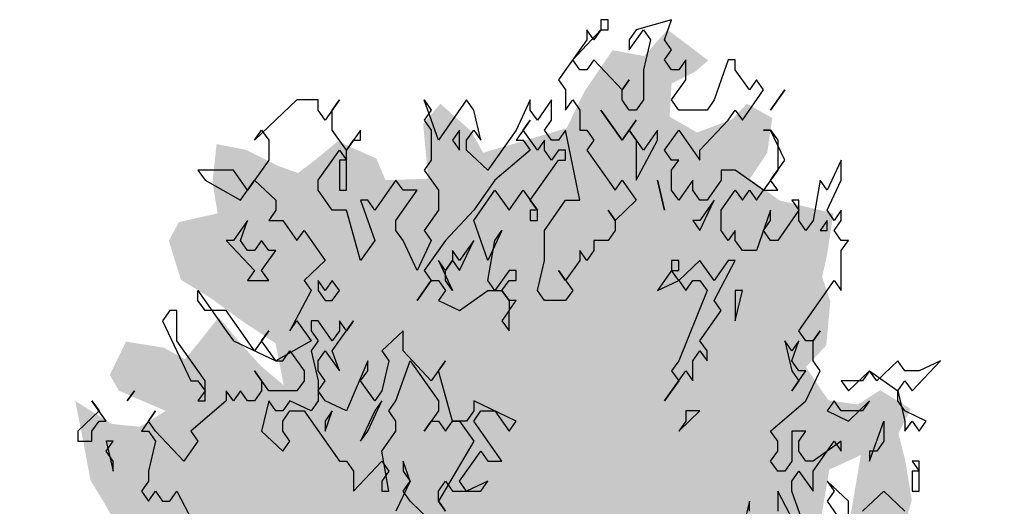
# Model space of a CAD drawing. Extents: x -73 to 359, y -4 to 85.
# Tile 78 of 151: x 94.37 to 98.15, y 12.51 to 14.38. Entities that reach past the tile are written whole.
import ezdxf

# ---------------------------------------------------------------- set-up
doc = ezdxf.new("R2010")
doc.units = 0
doc.header["$MEASUREMENT"] = 0
doc.layers.add('Ansicht_Nord Garagen_4_P_ZE_SYMBOL', color=7, linetype='Continuous')

msp = doc.modelspace()

# ---------------------------------------------------------------- hatches: boundary and pattern name
at = {"layer": 'Ansicht_Nord Garagen_4_P_ZE_SYMBOL', "linetype": 'Continuous', "lineweight": 18, "ltscale": 1000}
h = msp.add_hatch(color=255, dxfattribs=at)
h.paths.add_polyline_path([(97.4001, 11.6456), (97.521, 11.6622), (97.6302, 11.7397), (97.7472, 11.7729), (97.8915, 11.8061), (97.9617, 11.867), (98.0241, 11.8338), (98.0592, 11.671), (98.0748, 11.5548), (97.9812, 11.4552), (98.0241, 11.3998), (98.145, 11.3998), (98.1021, 11.3112), (98.0397, 11.267), (98.0475, 11.1784), (98.0631, 11.112), (98.0553, 11.0621), (98.0202, 10.957), (98.0397, 10.8352), (98.0046, 10.719), (98.0358, 10.5695), (97.8954, 10.4643), (97.8096, 10.4311), (97.6536, 10.4422), (97.4976, 10.3592), (97.5249, 10.2462), (97.4937, 9.9584), (97.4157, 9.9861), (97.2948, 9.8311), (97.2363, 9.7591), (97.1076, 9.737), (96.9789, 9.6927), (96.8697, 9.5156), (96.7449, 9.5377), (96.6981, 9.5986), (96.5498, 9.3307), (96.4679, 9.0595), (96.3938, 8.7882), (96.3665, 8.589), (96.3821, 8.3775), (96.2651, 8.4229), (96.1754, 8.3775), (96.0693, 8.3775), (96.0537, 8.589), (95.9835, 8.8713), (95.9328, 9.0318), (95.8821, 9.2255), (95.8548, 9.3639), (95.8158, 9.5078), (95.7612, 9.5909), (95.6988, 9.696), (95.6286, 9.7846), (95.5311, 9.8012), (95.4687, 9.7957), (95.4726, 9.8566), (95.4297, 9.8842), (95.2971, 9.8344), (95.2542, 9.7846), (95.1879, 9.8289), (95.1645, 9.8732), (95.1333, 9.8233), (95.1372, 9.696), (95.0748, 9.851), (95.0124, 9.9451), (94.9773, 9.7957), (94.9422, 9.7292), (94.8564, 9.7569), (94.8603, 9.9008), (94.7784, 9.9174), (94.716, 9.923), (94.7121, 10.078), (94.6341, 10.0835), (94.5717, 10.078), (94.5288, 10.1776), (94.5834, 10.2496), (94.5171, 10.2938), (94.4664, 10.3271), (94.5756, 10.4765), (94.6224, 10.5429), (94.5132, 10.5319), (94.4273, 10.6083), (94.521, 10.7079), (94.5912, 10.7466), (94.56, 10.8352), (94.443, 10.7965), (94.3707, 10.7965), (94.3961, 10.968), (94.4234, 11.0511), (94.5327, 11.0179), (94.5561, 11.0289), (94.5444, 11.1507), (94.5756, 11.278), (94.4039, 11.3389), (94.4508, 11.4552), (94.4781, 11.5216), (94.4351, 11.6434), (94.4312, 11.8205), (94.4976, 12.0308), (94.6263, 12.1249), (94.7082, 12.2024), (94.8291, 12.2467), (94.9461, 12.2412), (95.0787, 12.2522), (95.0865, 12.3131), (94.9968, 12.3242), (94.95, 12.3408), (94.8135, 12.3519), (94.755, 12.4183), (94.6926, 12.529), (94.6419, 12.612), (94.6146, 12.7615), (94.5834, 12.9165), (94.7238, 12.8279), (94.833, 12.8168), (94.9305, 12.8777), (94.7511, 12.9552), (94.716, 13.0161), (94.7784, 13.1434), (94.9227, 13.1202), (95.0046, 13.0759), (95.0631, 13.1478), (95.1333, 13.2364), (95.2269, 13.1257), (95.2971, 13.0482), (95.3829, 12.9763), (95.3517, 13.1368), (95.2113, 13.2309), (95.106, 13.3084), (94.989, 13.3803), (94.9422, 13.5298), (94.9812, 13.6017), (95.1294, 13.635), (95.1099, 13.7567), (95.1255, 13.9006), (95.2386, 13.8785), (95.3595, 13.8176), (95.4375, 13.7899), (95.5038, 13.8398), (95.5896, 13.9117), (95.7378, 13.8453), (95.7729, 13.7623), (95.9367, 13.7678), (95.9172, 13.9781), (95.9835, 14.0556), (96.1005, 13.9505), (96.1473, 13.8674), (96.4672, 13.9615), (96.5374, 14.1055), (96.6434, 14.2604), (96.7644, 14.2383), (96.8541, 14.339), (97.0101, 14.2217), (96.9594, 14.1774), (96.8697, 14.1331), (96.8619, 14.0058), (96.9672, 13.9449), (97.0998, 13.9947), (97.1583, 14.0556), (97.2558, 14.0003), (97.2363, 13.8674), (97.17, 13.7678), (97.2831, 13.6848), (97.4898, 13.635), (97.4664, 13.48), (97.4469, 13.3914), (97.4781, 13.2973), (97.4625, 13.129), (97.3845, 13.046), (97.4703, 12.9187), (97.5834, 12.9021), (97.6692, 12.9574), (97.7862, 12.8855), (97.7394, 12.7914), (97.7667, 12.6807), (97.7901, 12.5367), (97.755, 12.4039), (97.7823, 12.343), (97.8954, 12.4039), (97.9851, 12.3098), (97.9266, 12.2212), (97.9149, 12.1382), (97.9071, 11.9888), (97.8564, 11.9113), (97.8057, 11.9943), (97.7043, 12.0441), (97.5405, 11.95), (97.4976, 11.8338), (97.3923, 11.7729)], flags=0)
h.paths.add_polyline_path([(96.0779, 9.7569), (96.1247, 9.7292), (96.1091, 9.4414), (96.1052, 9.2034), (96.0623, 9.3916), (96.0038, 9.5577), (95.9492, 9.7791), (95.9687, 9.8123)], flags=0)
h.paths.add_polyline_path([(96.2222, 9.5466), (96.2846, 9.7514), (96.3665, 9.8732), (96.3977, 9.8289), (96.425, 9.7348), (96.4328, 9.5189), (96.4328, 9.3141), (96.3743, 9.0816), (96.3197, 8.8823), (96.2495, 8.6111), (96.2222, 8.899), (96.2027, 9.3252)], flags=0)
h.paths.add_polyline_path([(97.6965, 10.8662), (97.8291, 10.9935), (97.8759, 11.0876), (97.6263, 11.071), (97.5717, 10.9769)], flags=0)
h.paths.add_polyline_path([(97.4742, 12.653), (97.5951, 12.7083), (97.5405, 12.3873), (97.4313, 12.3984)], flags=0)

# ---------------------------------------------------------------- linework, layer by layer
at = {"layer": 'Ansicht_Nord Garagen_4_P_ZE_SYMBOL', "linetype": 'Continuous', "ltscale": 1000}
for p, q in [((96.626, 14.3775), (96.5989, 14.3775)), ((96.5989, 14.3775), (96.5989, 14.339)), ((96.626, 14.339), (96.626, 14.3775)), ((96.8699, 14.3775), (96.7344, 14.339)), ((96.8428, 14.3006), (96.8699, 14.3775)), ((96.4905, 14.2237), (96.5989, 14.339)), ((96.5718, 14.3006), (96.5447, 14.339)), ((96.5447, 14.339), (96.5447, 14.3006)), ((96.5989, 14.339), (96.5718, 14.3006)), ((96.5989, 14.339), (96.626, 14.339)), ((96.7073, 14.2621), (96.7615, 14.339)), ((96.7344, 14.339), (96.7073, 14.3006)), ((96.7615, 14.339), (96.7886, 14.3006)), ((96.5447, 14.3006), (96.4363, 14.1467)), ((96.7073, 14.3006), (96.7073, 14.2621)), ((96.7886, 14.3006), (96.7615, 14.1852)), ((96.8699, 14.2621), (96.8428, 14.3006)), ((96.8428, 14.2237), (96.8699, 14.2621)), ((96.5176, 14.1852), (96.4905, 14.2237)), ((96.5718, 14.2237), (96.5447, 14.1852)), ((96.6802, 14.1083), (96.5718, 14.2237)), ((96.8699, 14.1852), (96.8428, 14.2237)), ((96.9241, 14.2237), (96.897, 14.1852)), ((96.9241, 14.1467), (96.9241, 14.2237)), ((97.0867, 14.2237), (97.0325, 14.0698)), ((97.1138, 14.2237), (97.0867, 14.2237)), ((97.1138, 14.1852), (97.1138, 14.2237)), ((96.5447, 14.1852), (96.5176, 14.1852)), ((96.7615, 14.1852), (96.7615, 14.0698)), ((96.897, 14.1852), (96.8699, 14.1852)), ((97.168, 14.1083), (97.1138, 14.1852)), ((96.4363, 14.1467), (96.4634, 14.1083)), ((96.6802, 14.1083), (96.7073, 14.1467)), ((96.7073, 14.1467), (96.6802, 14.1083)), ((96.8699, 14.0698), (96.9241, 14.1467)), ((97.1951, 14.1467), (97.168, 14.1083)), ((97.2222, 14.1083), (97.1951, 14.1467)), ((96.4634, 14.1083), (96.4634, 14.0313)), ((96.6802, 14.0698), (96.6802, 14.1083)), ((97.1409, 13.9929), (97.2222, 14.1083)), ((97.3035, 14.1083), (97.2493, 14.0313)), ((97.2493, 14.0313), (97.3035, 14.1083)), ((95.4336, 14.0698), (95.271, 13.916)), ((95.5149, 14.0698), (95.4336, 14.0698)), ((95.5149, 14.0313), (95.5149, 14.0698)), ((95.5962, 14.0698), (95.542, 13.9929)), ((95.5691, 14.0313), (95.5962, 14.0698)), ((95.9756, 13.916), (95.9214, 14.0698)), ((95.9214, 14.0698), (95.9485, 14.0313)), ((96.084, 14.0698), (95.9756, 13.916)), ((96.1111, 14.0313), (96.084, 14.0698)), ((96.3279, 14.0698), (96.2737, 13.9544)), ((96.3279, 14.0313), (96.3279, 14.0698)), ((96.4092, 14.0698), (96.355, 13.9929)), ((96.4092, 13.9929), (96.4092, 14.0698)), ((96.4634, 14.0313), (96.4905, 14.0698)), ((96.4905, 14.0698), (96.5176, 14.0313)), ((96.7073, 14.0313), (96.6802, 14.0698)), ((96.7615, 14.0698), (96.7344, 14.0313)), ((96.897, 14.0313), (96.8699, 14.0698)), ((97.0325, 14.0698), (97.0054, 14.0313)), ((95.542, 13.9929), (95.5149, 14.0313)), ((95.5691, 13.9544), (95.5691, 14.0313)), ((95.9485, 14.0313), (95.9214, 13.9929)), ((96.1382, 13.916), (96.1111, 14.0313)), ((96.355, 13.9929), (96.3279, 14.0313)), ((96.5176, 14.0313), (96.5176, 13.9544)), ((96.6802, 13.916), (96.5989, 14.0313)), ((96.5989, 14.0313), (96.6802, 13.916)), ((96.7344, 14.0313), (96.7073, 14.0313)), ((97.0054, 14.0313), (96.897, 14.0313)), ((97.0867, 13.9929), (97.1138, 14.0313)), ((97.1138, 14.0313), (97.1409, 13.9929)), ((95.9214, 13.9929), (95.9485, 13.9544)), ((96.3279, 13.9929), (96.2737, 13.916)), ((96.3008, 13.9544), (96.3279, 13.9929)), ((96.3821, 13.9544), (96.4092, 13.9929)), ((96.7344, 13.9929), (96.6802, 13.916)), ((96.7073, 13.9544), (96.7344, 13.9929)), ((96.9783, 13.8775), (97.0867, 13.9929)), ((95.271, 13.916), (95.2981, 13.9544)), ((95.2981, 13.9544), (95.3252, 13.916)), ((95.6233, 13.8775), (95.5691, 13.9544)), ((95.6775, 13.9544), (95.6233, 13.8775)), ((95.6775, 13.916), (95.6775, 13.9544)), ((95.9485, 13.9544), (95.9485, 13.839)), ((96.0569, 13.9544), (96.0298, 13.916)), ((96.0569, 13.8775), (96.0569, 13.9544)), ((96.084, 13.916), (96.1111, 13.9544)), ((96.1111, 13.9544), (96.1382, 13.916)), ((96.2737, 13.9544), (96.1653, 13.8006)), ((96.355, 13.8775), (96.3008, 13.9544)), ((96.4092, 13.916), (96.3821, 13.9544)), ((96.4634, 13.9544), (96.4363, 13.916)), ((96.5176, 13.6852), (96.4634, 13.9544)), ((96.5176, 13.9544), (96.5447, 13.9544)), ((96.5447, 13.9544), (96.5718, 13.916)), ((96.6802, 13.916), (96.7073, 13.9544)), ((96.7073, 13.9544), (96.7344, 13.916)), ((96.7615, 13.8775), (96.7073, 13.9544)), ((96.8157, 13.9544), (96.7615, 13.8775)), ((96.8157, 13.916), (96.8157, 13.9544)), ((96.8428, 13.8775), (96.897, 13.9544)), ((96.897, 13.9544), (96.9783, 13.839)), ((97.2493, 13.9544), (97.2222, 13.9544)), ((97.2222, 13.9544), (97.2493, 13.9544)), ((97.3035, 13.839), (97.2493, 13.9544)), ((97.2493, 13.9544), (97.2764, 13.916)), ((95.3252, 13.916), (95.3252, 13.839)), ((95.6233, 13.8775), (95.6504, 13.916)), ((95.6504, 13.916), (95.6775, 13.916)), ((96.0298, 13.916), (96.0569, 13.8775)), ((96.084, 13.8775), (96.084, 13.916)), ((96.2737, 13.916), (96.3008, 13.916)), ((96.3008, 13.916), (96.3279, 13.8775)), ((96.3821, 13.916), (96.355, 13.8775)), ((96.3821, 13.8775), (96.3821, 13.916)), ((96.4363, 13.916), (96.4092, 13.916)), ((96.5718, 13.916), (96.5447, 13.8775)), ((96.7344, 13.916), (96.7344, 13.7621)), ((96.7344, 13.7621), (96.8157, 13.916)), ((97.2764, 13.916), (97.2764, 13.8006)), ((95.5149, 13.7621), (95.5962, 13.8775)), ((95.5962, 13.8775), (95.6233, 13.839)), ((95.6233, 13.7237), (95.6233, 13.8775)), ((96.1653, 13.8006), (96.084, 13.8775)), ((96.3279, 13.8775), (96.1924, 13.7621)), ((96.4092, 13.839), (96.3821, 13.8775)), ((96.4363, 13.8775), (96.4092, 13.839)), ((96.4634, 13.8775), (96.4363, 13.8775)), ((96.4634, 13.839), (96.4634, 13.8775)), ((96.5447, 13.8775), (96.6531, 13.7237)), ((96.8699, 13.839), (96.8428, 13.8775)), ((96.9783, 13.839), (96.9783, 13.8775)), ((95.3252, 13.839), (95.2439, 13.7237)), ((95.6233, 13.839), (95.5962, 13.839)), ((95.5962, 13.839), (95.5962, 13.7237)), ((95.9485, 13.839), (95.9214, 13.8006)), ((96.3279, 13.6852), (96.4363, 13.839)), ((96.4363, 13.839), (96.4634, 13.839)), ((96.8699, 13.8006), (96.897, 13.839)), ((96.897, 13.839), (96.8699, 13.839)), ((97.2493, 13.7621), (97.3035, 13.839)), ((97.5203, 13.839), (97.4661, 13.7237)), ((97.5203, 13.7621), (97.5203, 13.839)), ((95.1897, 13.8006), (95.0542, 13.8006)), ((95.0542, 13.8006), (95.0813, 13.7621)), ((95.2439, 13.7237), (95.1897, 13.8006)), ((95.9214, 13.8006), (95.9756, 13.7237)), ((96.8699, 13.7237), (96.8699, 13.8006)), ((97.1138, 13.8006), (97.0596, 13.8006)), ((97.0596, 13.8006), (97.0596, 13.7621)), ((97.2222, 13.7237), (97.1138, 13.8006)), ((97.2764, 13.8006), (97.2222, 13.7237)), ((95.0813, 13.7621), (95.2168, 13.6852)), ((95.2168, 13.6852), (95.271, 13.7621)), ((95.271, 13.7621), (95.3523, 13.6852)), ((95.5149, 13.7237), (95.5149, 13.7621)), ((95.813, 13.7621), (95.7317, 13.6467)), ((95.8401, 13.7237), (95.813, 13.7621)), ((96.1924, 13.7621), (96.1111, 13.6467)), ((96.6531, 13.7237), (96.6802, 13.7621)), ((96.6802, 13.7621), (96.7344, 13.6852)), ((96.8157, 13.7621), (96.8428, 13.6467)), ((96.8428, 13.6467), (96.8157, 13.7621)), ((96.9512, 13.7621), (96.897, 13.6852)), ((96.9512, 13.7237), (96.9512, 13.7621)), ((97.0596, 13.7621), (97.0054, 13.6852)), ((97.2764, 13.7237), (97.2493, 13.7621)), ((97.439, 13.7621), (97.4119, 13.6083)), ((97.4661, 13.7237), (97.439, 13.7621)), ((97.4661, 13.6467), (97.5203, 13.7621)), ((95.5691, 13.6467), (95.5149, 13.7237)), ((95.5962, 13.7237), (95.6233, 13.7237)), ((95.813, 13.6083), (95.8943, 13.7237)), ((95.8943, 13.7237), (95.8401, 13.7237)), ((95.9756, 13.7237), (95.9756, 13.6467)), ((96.1111, 13.6083), (96.1924, 13.7237)), ((96.1924, 13.7237), (96.2466, 13.6467)), ((96.2466, 13.6467), (96.3008, 13.7237)), ((96.3008, 13.7237), (96.355, 13.6467)), ((96.897, 13.6852), (96.8699, 13.7237)), ((96.9783, 13.6852), (96.9512, 13.7237)), ((97.0596, 13.6467), (97.1138, 13.7237)), ((97.1138, 13.7237), (97.1409, 13.6852)), ((97.1409, 13.6852), (97.168, 13.7237)), ((97.168, 13.7237), (97.1951, 13.6852)), ((97.1951, 13.6852), (97.2222, 13.7237)), ((97.2222, 13.7237), (97.2764, 13.7237)), ((95.3523, 13.6852), (95.3523, 13.6467)), ((95.7046, 13.6852), (95.6775, 13.6852)), ((95.6775, 13.6852), (95.7317, 13.5313)), ((95.7317, 13.6467), (95.7046, 13.6852)), ((96.355, 13.6467), (96.3279, 13.6852)), ((96.3821, 13.5698), (96.4634, 13.6852)), ((96.4634, 13.6852), (96.5176, 13.6852)), ((96.7344, 13.6852), (96.6531, 13.6083)), ((97.0054, 13.6852), (96.9783, 13.6852)), ((96.9783, 13.5698), (97.0325, 13.6852)), ((97.0325, 13.6852), (96.9783, 13.6083)), ((97.3577, 13.6852), (97.3306, 13.6852)), ((97.3306, 13.6852), (97.3577, 13.6467)), ((97.3577, 13.6083), (97.3577, 13.6852)), ((95.3523, 13.6467), (95.3252, 13.6083)), ((95.6233, 13.6467), (95.5691, 13.6467)), ((95.6775, 13.4544), (95.6233, 13.6467)), ((95.9756, 13.6467), (95.9214, 13.5698)), ((96.1111, 13.6467), (96.0027, 13.5313)), ((96.355, 13.6467), (96.3279, 13.6467)), ((96.3279, 13.6467), (96.3279, 13.6083)), ((96.355, 13.6083), (96.355, 13.6467)), ((96.6531, 13.6083), (96.626, 13.6467)), ((96.626, 13.6467), (96.6531, 13.6083)), ((97.0596, 13.5698), (97.0596, 13.6467)), ((97.2493, 13.6467), (97.1951, 13.4929)), ((97.2493, 13.6083), (97.2493, 13.6467)), ((97.3577, 13.6467), (97.2764, 13.5313)), ((97.4932, 13.6083), (97.4661, 13.6467)), ((97.5203, 13.6467), (97.4932, 13.6083)), ((97.5203, 13.6083), (97.5203, 13.6467)), ((95.2439, 13.6083), (95.1897, 13.5313)), ((95.2168, 13.5313), (95.2439, 13.6083)), ((95.3252, 13.6083), (95.3794, 13.6083)), ((95.3794, 13.6083), (95.4336, 13.5313)), ((95.813, 13.5698), (95.813, 13.6083)), ((96.1653, 13.4544), (96.1111, 13.6083)), ((96.3279, 13.6083), (96.355, 13.6083)), ((96.6531, 13.6083), (96.6531, 13.5698)), ((96.9512, 13.6083), (96.9783, 13.5698)), ((96.9783, 13.6083), (96.9512, 13.6083)), ((97.2222, 13.5698), (97.2493, 13.6083)), ((97.3848, 13.5698), (97.3577, 13.6083)), ((97.4119, 13.6083), (97.3848, 13.5698)), ((97.4661, 13.6083), (97.439, 13.5698)), ((97.4661, 13.5698), (97.4661, 13.6083)), ((97.4932, 13.5698), (97.5203, 13.6083)), ((95.4336, 13.5313), (95.4607, 13.5698)), ((95.4607, 13.5698), (95.542, 13.4544)), ((95.8401, 13.5313), (95.813, 13.5698)), ((95.9214, 13.5698), (95.9485, 13.5313)), ((96.2195, 13.5698), (96.1653, 13.4544)), ((96.1924, 13.5313), (96.2195, 13.5698)), ((96.3821, 13.4544), (96.3821, 13.5698)), ((96.6531, 13.5698), (96.626, 13.5313)), ((97.0867, 13.5313), (97.0596, 13.5698)), ((97.1138, 13.5698), (97.0867, 13.5313)), ((97.1138, 13.5313), (97.1138, 13.5698)), ((97.2493, 13.5313), (97.2222, 13.5698)), ((97.439, 13.5698), (97.4661, 13.5698)), ((97.5203, 13.5313), (97.4932, 13.5698)), ((95.1626, 13.5313), (95.271, 13.416)), ((95.1897, 13.5313), (95.1626, 13.5313)), ((95.2439, 13.4929), (95.2168, 13.5313)), ((95.2981, 13.5313), (95.271, 13.4929)), ((95.3252, 13.4929), (95.2981, 13.5313)), ((95.7317, 13.5313), (95.6775, 13.4544)), ((95.8943, 13.416), (95.8401, 13.5313)), ((95.9485, 13.5313), (95.8943, 13.416)), ((96.0027, 13.5313), (95.9214, 13.416)), ((96.0569, 13.416), (96.1111, 13.5313)), ((96.1111, 13.5313), (96.0569, 13.4544)), ((96.1653, 13.3775), (96.1924, 13.5313)), ((96.626, 13.5313), (96.5718, 13.5313)), ((96.5718, 13.5313), (96.5718, 13.4929)), ((97.1409, 13.4929), (97.1138, 13.5313)), ((97.2764, 13.5313), (97.2493, 13.5313)), ((97.5203, 13.4929), (97.5474, 13.5313)), ((97.5474, 13.5313), (97.5203, 13.5313)), ((95.271, 13.4929), (95.2439, 13.4929)), ((95.2981, 13.416), (95.3523, 13.4929)), ((95.3523, 13.4929), (95.3252, 13.4929)), ((96.0298, 13.4929), (96.0298, 13.4544)), ((96.0569, 13.4544), (96.0298, 13.4929)), ((96.5447, 13.4544), (96.5176, 13.4929)), ((96.5176, 13.4929), (96.5176, 13.4544)), ((96.5718, 13.4929), (96.5447, 13.4544)), ((97.1951, 13.4929), (97.1409, 13.4929)), ((97.5203, 13.339), (97.5203, 13.4929)), ((95.542, 13.4544), (95.4607, 13.3775)), ((96.0027, 13.416), (95.9756, 13.4544)), ((95.9756, 13.4544), (96.0298, 13.339)), ((96.0298, 13.4544), (96.0027, 13.416)), ((96.0027, 13.416), (96.0298, 13.4544)), ((96.0298, 13.4544), (96.0569, 13.416)), ((96.355, 13.339), (96.3821, 13.4544)), ((96.5176, 13.4544), (96.4634, 13.3775)), ((96.897, 13.4544), (96.8699, 13.4544)), ((96.8699, 13.4544), (96.8699, 13.416)), ((96.9783, 13.4544), (96.897, 13.3775)), ((96.897, 13.416), (96.897, 13.4544)), ((97.0325, 13.3775), (96.9783, 13.4544)), ((97.0325, 13.3006), (97.1138, 13.4544)), ((97.0867, 13.4544), (97.0325, 13.3775)), ((97.1138, 13.4544), (97.0867, 13.4544)), ((95.271, 13.416), (95.2439, 13.3775)), ((95.3252, 13.3775), (95.2981, 13.416)), ((95.9214, 13.416), (95.9485, 13.3775)), ((96.0027, 13.3775), (96.0027, 13.416)), ((96.2466, 13.416), (96.1924, 13.339)), ((96.2737, 13.416), (96.2466, 13.416)), ((96.2737, 13.3775), (96.2737, 13.416)), ((96.4634, 13.3775), (96.4363, 13.416)), ((96.4363, 13.416), (96.4905, 13.339)), ((96.8699, 13.416), (96.8157, 13.339)), ((96.897, 13.3775), (96.8699, 13.416)), ((96.8699, 13.416), (96.897, 13.416)), ((95.2439, 13.3775), (95.3252, 13.3775)), ((95.4607, 13.3775), (95.4878, 13.339)), ((95.5149, 13.3775), (95.5149, 13.339)), ((95.542, 13.339), (95.5149, 13.3775)), ((95.5691, 13.3775), (95.542, 13.339)), ((95.5962, 13.339), (95.5691, 13.3775)), ((95.9485, 13.3775), (95.8943, 13.3006)), ((95.8943, 13.3006), (95.9485, 13.3775)), ((95.9485, 13.3775), (95.9756, 13.3775)), ((95.9756, 13.3775), (96.0027, 13.339)), ((96.0298, 13.339), (96.0027, 13.3775)), ((96.1924, 13.339), (96.1653, 13.3775)), ((96.2195, 13.339), (96.2466, 13.3775)), ((96.2466, 13.3775), (96.2737, 13.3775)), ((96.8157, 13.339), (96.897, 13.3775)), ((96.897, 13.3775), (96.9241, 13.339)), ((96.9241, 13.339), (96.9512, 13.3775)), ((96.9512, 13.3775), (96.9783, 13.3775)), ((96.9783, 13.3775), (97.0054, 13.339)), ((97.3577, 13.1852), (97.4932, 13.3775)), ((97.4932, 13.3775), (97.5203, 13.339)), ((95.0542, 13.3006), (95.0542, 13.339)), ((95.0542, 13.339), (95.1626, 13.1852)), ((95.4878, 13.339), (95.4065, 13.1852)), ((95.5149, 13.339), (95.542, 13.3006)), ((95.5691, 13.3006), (95.5962, 13.339)), ((96.0027, 13.339), (95.9756, 13.3006)), ((96.0569, 13.2621), (96.1653, 13.339)), ((96.1653, 13.339), (96.2195, 13.339)), ((96.2195, 13.339), (96.2466, 13.3006)), ((96.2466, 13.3006), (96.2195, 13.339)), ((96.3821, 13.3006), (96.355, 13.339)), ((96.4905, 13.339), (96.4634, 13.3006)), ((97.0054, 13.339), (96.897, 13.0698)), ((97.1138, 13.2237), (97.1409, 13.339)), ((97.1409, 13.339), (97.1138, 13.339)), ((97.1138, 13.339), (97.1138, 13.2237)), ((95.0813, 13.2621), (95.0542, 13.3006)), ((95.542, 13.3006), (95.5691, 13.3006)), ((95.9756, 13.3006), (96.0569, 13.2621)), ((96.2466, 13.3006), (96.2466, 13.2621)), ((96.2466, 13.2621), (96.2737, 13.3006)), ((96.2737, 13.3006), (96.2466, 13.3006)), ((96.4634, 13.3006), (96.3821, 13.3006)), ((97.0596, 13.2621), (97.0325, 13.3006)), ((94.9458, 13.2621), (94.9187, 13.2237)), ((94.9729, 13.2621), (94.9458, 13.2621)), ((94.9729, 13.1467), (94.9729, 13.2621)), ((95.1626, 13.2621), (95.0813, 13.2621)), ((95.271, 13.1083), (95.1626, 13.2621)), ((96.2466, 13.2621), (96.2195, 13.2237)), ((96.2466, 13.1852), (96.2466, 13.2621)), ((96.9783, 13.1467), (97.0596, 13.2621)), ((94.9187, 13.2237), (95.0271, 12.9929)), ((95.4065, 13.1852), (95.4336, 13.2237)), ((95.4336, 13.2237), (95.4878, 13.1467)), ((95.5149, 13.2237), (95.4878, 13.2237)), ((95.4878, 13.2237), (95.4878, 13.1852)), ((95.5691, 13.1467), (95.5149, 13.2237)), ((95.5691, 13.1083), (95.6504, 13.2237)), ((95.5962, 13.2237), (95.5962, 13.1852)), ((95.6233, 13.1852), (95.5962, 13.2237)), ((95.6504, 13.2237), (95.6233, 13.1852)), ((96.2195, 13.2237), (96.2466, 13.1852)), ((95.1626, 13.1852), (95.1897, 13.1467)), ((95.3252, 13.1852), (95.271, 13.1083)), ((95.2981, 13.1467), (95.3252, 13.1852)), ((95.4878, 13.1852), (95.5149, 13.1467)), ((95.5962, 13.1852), (95.5691, 13.1467)), ((95.8401, 13.1852), (95.7588, 13.1083)), ((95.8401, 13.1083), (95.8401, 13.1852)), ((97.3848, 13.1467), (97.3577, 13.1852)), ((97.4119, 13.1467), (97.439, 13.1852)), ((97.439, 13.1852), (97.4119, 13.1467)), ((95.0813, 12.9929), (94.9729, 13.1467)), ((95.1897, 13.1467), (95.3523, 13.0698)), ((95.3523, 13.0698), (95.2981, 13.1467)), ((95.4878, 13.1467), (95.3523, 13.0698)), ((95.5149, 13.1467), (95.4878, 13.1083)), ((97.0054, 13.1083), (96.9783, 13.1467)), ((97.3035, 13.1467), (97.3306, 13.0313)), ((97.3306, 13.1083), (97.3035, 13.1467)), ((97.3306, 13.0698), (97.3577, 13.1467)), ((97.3577, 13.1467), (97.3306, 13.1083)), ((97.4119, 13.1467), (97.3848, 13.1467)), ((97.4119, 13.0698), (97.4119, 13.1467)), ((95.3794, 13.0698), (95.4065, 13.1083)), ((95.4065, 13.1083), (95.4607, 13.0313)), ((95.4878, 13.1083), (95.5149, 12.9929)), ((95.5149, 13.0698), (95.542, 13.1083)), ((95.542, 13.1083), (95.5962, 13.0313)), ((95.5962, 13.0313), (95.5691, 13.1083)), ((95.7588, 13.1083), (95.7859, 13.0698)), ((95.9485, 12.9929), (95.8401, 13.1083)), ((96.9512, 13.0698), (96.9783, 13.1083)), ((96.9783, 13.1083), (97.0054, 13.0698)), ((97.0054, 13.0698), (97.0054, 13.1083)), ((95.3523, 13.0698), (95.3794, 13.0698)), ((95.5149, 13.0313), (95.5149, 13.0698)), ((95.7046, 13.0698), (95.6233, 12.8775)), ((95.7046, 13.0313), (95.7046, 13.0698)), ((95.7859, 13.0698), (95.7588, 12.9544)), ((95.813, 12.916), (95.8672, 13.0698)), ((95.8672, 13.0698), (95.9756, 12.916)), ((96.0027, 13.0698), (95.9485, 12.9929)), ((95.9756, 13.0313), (96.0027, 13.0698)), ((96.897, 13.0698), (96.8699, 13.0313)), ((96.9512, 12.9929), (96.9512, 13.0698)), ((97.3577, 13.0313), (97.3306, 13.0698)), ((97.439, 13.0313), (97.4119, 13.0698)), ((97.7371, 13.0698), (97.6558, 12.9929)), ((97.7642, 13.0313), (97.7371, 13.0698)), ((97.7913, 12.9544), (97.8998, 13.0698)), ((97.8998, 13.0698), (97.8184, 13.0313)), ((95.3252, 12.9544), (95.271, 13.0313)), ((95.271, 13.0313), (95.2981, 12.9929)), ((95.4607, 13.0313), (95.4607, 12.9929)), ((95.542, 12.9929), (95.5149, 13.0313)), ((95.6775, 12.9929), (95.7046, 13.0313)), ((96.0298, 12.839), (95.9756, 13.0313)), ((96.8428, 12.916), (96.9241, 13.0313)), ((96.8699, 13.0313), (96.897, 12.9929)), ((96.9241, 13.0313), (96.9512, 12.9929)), ((97.3306, 13.0313), (97.3577, 12.9929)), ((97.3306, 12.9544), (97.3848, 13.0313)), ((97.3848, 13.0313), (97.3577, 13.0313)), ((97.3848, 12.916), (97.439, 13.0313)), ((97.5474, 12.9544), (97.6287, 13.0313)), ((97.6287, 13.0313), (97.6016, 12.9929)), ((97.6558, 12.9929), (97.6287, 13.0313)), ((97.6287, 13.0313), (97.7371, 12.9544)), ((97.8184, 13.0313), (97.7642, 13.0313)), ((95.0271, 12.9929), (95.0542, 12.9929)), ((95.0542, 12.9929), (95.0813, 12.9544)), ((95.0813, 12.916), (95.0813, 12.9929)), ((95.2981, 12.9929), (95.2981, 12.9544)), ((95.4607, 12.9929), (95.4336, 12.9544)), ((95.5149, 12.9929), (95.5149, 12.916)), ((95.5149, 12.9544), (95.542, 12.9929)), ((95.7317, 12.916), (95.6775, 12.9929)), ((96.897, 12.9929), (96.8428, 12.916)), ((97.3577, 12.9929), (97.3306, 12.9544)), ((97.6016, 12.9929), (97.5203, 12.9929)), ((97.5203, 12.9929), (97.5474, 12.9544)), ((97.7371, 12.9544), (97.7642, 12.9929)), ((97.7642, 12.9929), (97.7913, 12.9544)), ((94.8103, 12.9544), (94.7832, 12.916)), ((94.7832, 12.916), (94.8103, 12.9544)), ((95.0813, 12.9544), (95.0542, 12.916)), ((95.1897, 12.916), (95.1626, 12.9544)), ((95.1626, 12.9544), (95.1626, 12.916)), ((95.2168, 12.9544), (95.1897, 12.916)), ((95.2439, 12.916), (95.2168, 12.9544)), ((95.2981, 12.9544), (95.271, 12.916)), ((95.4336, 12.9544), (95.3252, 12.9544)), ((95.542, 12.916), (95.5149, 12.9544)), ((95.7588, 12.9544), (95.7317, 12.916)), ((97.7371, 12.9544), (97.7642, 12.839)), ((97.7371, 12.916), (97.7371, 12.9544)), ((94.7019, 12.839), (94.6477, 12.916)), ((94.6477, 12.916), (94.6748, 12.8775)), ((95.1626, 12.916), (95.0271, 12.8006)), ((95.0542, 12.916), (95.0813, 12.916)), ((95.271, 12.916), (95.2439, 12.916)), ((95.3252, 12.916), (95.2981, 12.8006)), ((95.3523, 12.8775), (95.3252, 12.916)), ((95.4065, 12.916), (95.3794, 12.8775)), ((95.4878, 12.8775), (95.4065, 12.916)), ((95.5149, 12.916), (95.4878, 12.8775)), ((95.6233, 12.8775), (95.542, 12.916)), ((95.7046, 12.8006), (95.7588, 12.916)), ((95.7588, 12.916), (95.7317, 12.8775)), ((95.7859, 12.8775), (95.813, 12.916)), ((95.9756, 12.916), (95.9756, 12.8775)), ((96.2737, 12.839), (96.1111, 12.916)), ((96.1111, 12.916), (96.1111, 12.8775)), ((97.2493, 12.8006), (97.3848, 12.916)), ((97.4932, 12.916), (97.4661, 12.8775)), ((97.5203, 12.8775), (97.4932, 12.916)), ((97.5474, 12.839), (97.6287, 12.916)), ((97.6287, 12.916), (97.6016, 12.8775)), ((97.7642, 12.8775), (97.7371, 12.916)), ((94.6748, 12.8775), (94.5935, 12.8006)), ((94.8916, 12.8775), (94.8374, 12.8006)), ((94.8645, 12.839), (94.8916, 12.8775)), ((95.3794, 12.8775), (95.3523, 12.8775)), ((95.3794, 12.839), (95.4065, 12.8775)), ((95.4065, 12.8775), (95.4607, 12.8775)), ((95.4607, 12.8775), (95.5962, 12.6852)), ((95.542, 12.8006), (95.5691, 12.8775)), ((95.5691, 12.8775), (95.542, 12.839)), ((95.7317, 12.8775), (95.6775, 12.7621)), ((95.813, 12.839), (95.7859, 12.8775)), ((95.9756, 12.8775), (95.9214, 12.8006)), ((96.1111, 12.8775), (96.084, 12.839)), ((96.1111, 12.839), (96.1382, 12.8775)), ((96.1382, 12.8775), (96.1924, 12.8775)), ((96.1924, 12.8775), (96.2466, 12.8006)), ((96.897, 12.8006), (96.9783, 12.8775)), ((96.9783, 12.8775), (96.9241, 12.8775)), ((96.9241, 12.8775), (96.9241, 12.839)), ((97.4661, 12.8775), (97.5474, 12.839)), ((97.6016, 12.8775), (97.5203, 12.8775)), ((97.8455, 12.839), (97.7642, 12.8775)), ((94.6477, 12.8006), (94.6748, 12.839)), ((94.6748, 12.839), (94.7019, 12.839)), ((94.8916, 12.8006), (94.8645, 12.839)), ((95.3794, 12.8006), (95.3794, 12.839)), ((95.542, 12.839), (95.542, 12.8006)), ((95.813, 12.8006), (95.813, 12.839)), ((95.9214, 12.8006), (95.9485, 12.839)), ((95.9485, 12.839), (95.9756, 12.839)), ((95.9756, 12.839), (96.0027, 12.8006)), ((96.0027, 12.8006), (96.0298, 12.839)), ((96.0298, 12.839), (96.0569, 12.839)), ((96.084, 12.839), (96.0298, 12.839)), ((96.0569, 12.839), (96.1111, 12.7621)), ((96.2195, 12.6852), (96.1111, 12.839)), ((96.2466, 12.8006), (96.2737, 12.839)), ((96.9241, 12.839), (96.897, 12.8006)), ((97.6287, 12.6852), (97.6829, 12.839)), ((97.6829, 12.839), (97.6829, 12.7621)), ((97.7642, 12.839), (97.7642, 12.8006)), ((97.7642, 12.8006), (97.7913, 12.839)), ((97.7913, 12.839), (97.8184, 12.8006)), ((97.8184, 12.8006), (97.8455, 12.839)), ((94.5935, 12.8006), (94.5935, 12.7621)), ((94.6477, 12.7621), (94.6477, 12.8006)), ((94.8374, 12.8006), (94.8645, 12.8006)), ((94.8645, 12.8006), (94.8916, 12.7621)), ((95, 12.6852), (94.8916, 12.8006)), ((95.0271, 12.8006), (95.0542, 12.7621)), ((95.2981, 12.8006), (95.3794, 12.7237)), ((95.4065, 12.7621), (95.3794, 12.8006)), ((95.6775, 12.7621), (95.7046, 12.8006)), ((95.7588, 12.7237), (95.813, 12.8006)), ((97.2764, 12.7621), (97.2493, 12.8006)), ((97.3848, 12.8006), (97.3306, 12.8006)), ((97.3306, 12.8006), (97.3306, 12.6852)), ((97.3577, 12.7621), (97.3848, 12.8006)), ((94.5935, 12.7621), (94.6477, 12.7621)), ((94.7019, 12.7237), (94.729, 12.7621)), ((94.729, 12.7621), (94.7019, 12.7621)), ((94.7019, 12.7621), (94.729, 12.6467)), ((94.8916, 12.7621), (94.8645, 12.6467)), ((95.0542, 12.7621), (95, 12.6852)), ((95.3794, 12.7237), (95.4065, 12.7621)), ((96.1111, 12.7621), (95.9756, 12.5313)), ((97.2764, 12.7237), (97.2764, 12.7621)), ((97.3577, 12.7237), (97.3577, 12.7621)), ((97.4119, 12.6467), (97.4932, 12.7621)), ((97.5203, 12.7621), (97.4119, 12.6852)), ((97.4932, 12.7621), (97.5203, 12.7237)), ((97.5203, 12.7237), (97.5203, 12.7621)), ((97.6829, 12.7621), (97.6558, 12.7237)), ((94.729, 12.6852), (94.7019, 12.7237)), ((95.7859, 12.5698), (95.7588, 12.7237)), ((96.0569, 12.6083), (96.1382, 12.7237)), ((96.1382, 12.7237), (96.1653, 12.6852)), ((97.2493, 12.6852), (97.2764, 12.7237)), ((97.3848, 12.6852), (97.3577, 12.7237)), ((97.6558, 12.7237), (97.6287, 12.7237)), ((97.6287, 12.7237), (97.6287, 12.6852)), ((94.729, 12.6467), (94.729, 12.6852)), ((95.5962, 12.6852), (95.6233, 12.6852)), ((95.6233, 12.6852), (95.6504, 12.6467)), ((95.6504, 12.5698), (95.7588, 12.6852)), ((95.7588, 12.6852), (95.7859, 12.6467)), ((95.8672, 12.6083), (95.8401, 12.6852)), ((95.8401, 12.6852), (95.8401, 12.6467)), ((96.1653, 12.6852), (96.2195, 12.6852)), ((97.2764, 12.6467), (97.2493, 12.6852)), ((97.3306, 12.6852), (97.3035, 12.6467)), ((97.4119, 12.6852), (97.3848, 12.6852)), ((97.8184, 12.6852), (97.7913, 12.6852)), ((97.7913, 12.6852), (97.8184, 12.6467)), ((97.8184, 12.5698), (97.8184, 12.6852)), ((94.8645, 12.6467), (94.8645, 12.6083)), ((95.6504, 12.6467), (95.6504, 12.5698)), ((95.7859, 12.6467), (95.7588, 12.6083)), ((95.8401, 12.6467), (95.8672, 12.6083)), ((97.3035, 12.6467), (97.2764, 12.6467)), ((97.3306, 12.6083), (97.3577, 12.6467)), ((97.3577, 12.6467), (97.4119, 12.5698)), ((97.4119, 12.5698), (97.4119, 12.6467)), ((97.8184, 12.6467), (97.7913, 12.6467)), ((97.7913, 12.6467), (97.7913, 12.5698)), ((94.8645, 12.6083), (94.8374, 12.5698)), ((95.7588, 12.6083), (95.7588, 12.5698)), ((95.8672, 12.6083), (95.813, 12.4929)), ((95.8401, 12.5698), (95.8672, 12.6083)), ((95.9756, 12.5698), (96.0027, 12.6083)), ((96.0027, 12.6083), (96.0298, 12.5698)), ((96.084, 12.5698), (96.0569, 12.6083)), ((96.1653, 12.6083), (96.084, 12.5698)), ((96.1382, 12.5698), (96.1653, 12.6083)), ((97.3306, 12.5698), (97.3306, 12.6083)), ((97.5474, 12.5313), (97.4661, 12.6083)), ((97.4661, 12.6083), (97.4932, 12.5698)), ((94.8374, 12.5698), (94.8645, 12.5313)), ((94.8645, 12.5313), (94.8916, 12.5698)), ((94.8916, 12.5698), (94.9187, 12.5313)), ((94.9458, 12.5313), (94.9729, 12.5698)), ((94.9729, 12.5698), (95.0542, 12.416)), ((95.7588, 12.5698), (95.7859, 12.5698)), ((95.8672, 12.5313), (95.8401, 12.5698)), ((95.9756, 12.5313), (95.9756, 12.5698)), ((96.0298, 12.5698), (96.1382, 12.5698)), ((97.3577, 12.416), (97.2764, 12.5698)), ((97.2764, 12.5698), (97.2764, 12.4929)), ((97.3848, 12.416), (97.3306, 12.5698)), ((97.4932, 12.5698), (97.4661, 12.5313)), ((97.6829, 12.5698), (97.6016, 12.4929)), ((97.7642, 12.4929), (97.6829, 12.5698)), ((97.7913, 12.5698), (97.8184, 12.5698)), ((94.9187, 12.5313), (94.9458, 12.5313)), ((95.9485, 12.4544), (95.8672, 12.5313)), ((95.9756, 12.5313), (96.0027, 12.4929)), ((96.0027, 12.4929), (95.9756, 12.5313)), ((97.168, 12.5313), (97.1409, 12.416)), ((97.168, 12.4929), (97.168, 12.5313)), ((97.4661, 12.5313), (97.5203, 12.4544)), ((97.5474, 12.4544), (97.5474, 12.5313))]:
    msp.add_line(p, q, dxfattribs=at)

doc.saveas('drawing.dxf')
